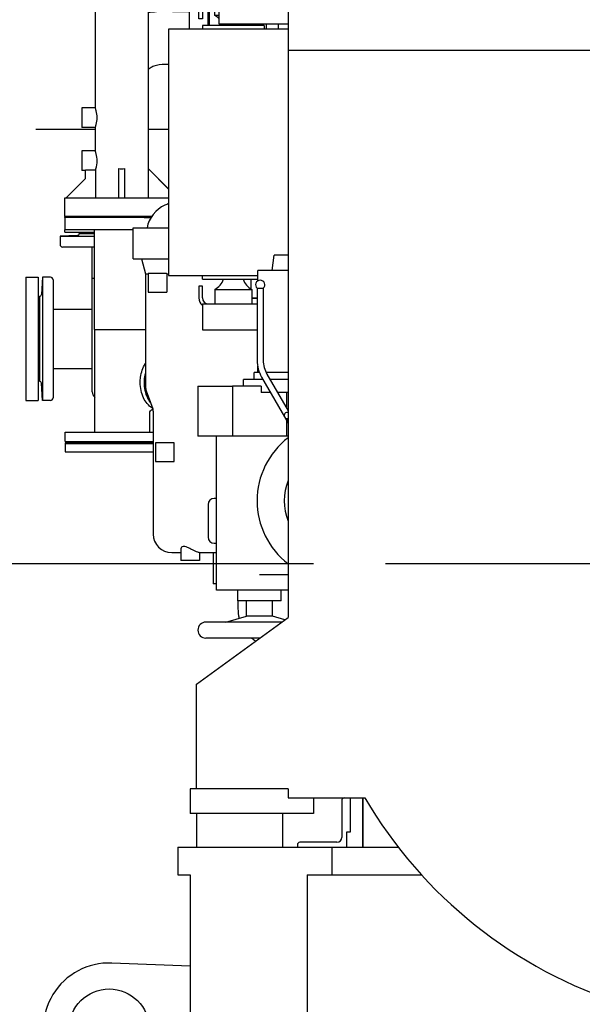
# Model space of a CAD drawing. Header units: millimetres. Extents: x 0 to 1189, y 0 to 841.
# Tile 21 of 135: x 152 to 188, y 239 to 303. Entities that reach past the tile are written whole.
import ezdxf
from ezdxf.enums import TextEntityAlignment as Align

# ---------------------------------------------------------------- set-up
doc = ezdxf.new("R2010")
doc.units = ezdxf.units.MM
doc.header["$LTSCALE"] = 65.395
doc.linetypes.add('CENTER', pattern=[0.6, 0.375, -0.075, 0.075, -0.075])
doc.linetypes.add('PHANTOM', pattern=[0.8, 0.45, -0.05, 0.1, -0.05, 0.1, -0.05])
doc.layers.get('0').update_dxf_attribs({"linetype": 'CONTINUOUS'})
for name, color, linetype in [('0006_418000_29_SIMPLE1_T1_X_PBL2310', 7, 'CONTINUOUS'), ('0006_418000_29_SIMPLE1_X_ABL2236', 7, 'CONTINUOUS'), ('0006_725700_27_SIMPLE1_X_PBL2260', 7, 'CONTINUOUS'), ('1007_885011_97_PBL2270', 7, 'CONTINUOUS'), ('1007_885011_97_PBL2272', 7, 'CONTINUOUS'), ('1007_885011_97_PBL2309', 7, 'CONTINUOUS'), ('25007_040000_IMO-2_SKL_PBL2302', 7, 'CONTINUOUS'), ('25007_040000_IMO-2_SKL_PBL2303', 7, 'CONTINUOUS'), ('25007_040000_IMO-2_SKL_PBL2304', 7, 'CONTINUOUS'), ('25007_040000_IMO-2_SKL_PBL2305', 7, 'CONTINUOUS'), ('25007_040000_IMO-2_SKL_PBL2308', 7, 'CONTINUOUS'), ('25007_040000_TLKGS_KS_V_ABL2251', 7, 'CONTINUOUS'), ('25007_041000_TLKGS_KS_V_ABL2252', 7, 'CONTINUOUS'), ('25007_060000_TLKGS_KGS_V_ABL2247', 7, 'CONTINUOUS'), ('25007_061000_TLKGS_KGS_V_ABL2248', 7, 'CONTINUOUS'), ('25007_062000_TLKGS_KGS_TL_V_ABL2258', 7, 'CONTINUOUS'), ('25007_153200_33_ABL2271', 7, 'CONTINUOUS'), ('25007_153200_33_T3_PBL2927', 7, 'CONTINUOUS'), ('25007_153200_33_T4_PBL2274', 7, 'CONTINUOUS'), ('25007_728000_05_SIMPLE1_F_ABL2286', 7, 'CONTINUOUS'), ('25007_728000_05_SIMPLE1_T2_F_PBL2287', 7, 'CONTINUOUS'), ('25007_731000_20_SIMPLE1_B_ABL2301', 7, 'CONTINUOUS'), ('25007_733000_05_SIMPLE1_A_ABL2253', 7, 'CONTINUOUS'), ('25007_733000_05_SIMPLE1_T1_A_PBL2254', 7, 'CONTINUOUS'), ('25007_765000_05_SIMPLE1_T1_X_PBL2257', 7, 'CONTINUOUS'), ('25007_765000_05_SIMPLE1_X_ABL2256', 7, 'CONTINUOUS'), ('25007_833000_15_SIMPLE1_D_ABL2265', 7, 'CONTINUOUS'), ('25007_833000_15_SIMPLE1_T5_D_PBL2268', 7, 'CONTINUOUS'), ('25007_833000_15_SIMPLE1_T6_D_PBL2285', 7, 'CONTINUOUS'), ('25007_833000_15_SIMPLE1_T7_D_PBL2311', 7, 'CONTINUOUS'), ('25007_833000_15_SIMPLE1_T8_D_PBL2280', 7, 'CONTINUOUS'), ('25007_833000_15_SIMPLE1_T9_D_PBL2266', 7, 'CONTINUOUS'), ('25007_833200_01_SIMPLE1_T1_X_PBL2263', 7, 'CONTINUOUS'), ('25007_833200_01_SIMPLE1_T3_X_PBL2267', 7, 'CONTINUOUS'), ('25007_833200_01_SIMPLE1_X_ABL2259', 7, 'CONTINUOUS'), ('25007_884500_28_SIMPLE1_T1_X_PBL2283', 7, 'CONTINUOUS'), ('25007_884500_28_SIMPLE1_T2_X_PBL2284', 7, 'CONTINUOUS'), ('25007_884500_28_SIMPLE1_T3_X_PBL2282', 7, 'CONTINUOUS'), ('25007_884500_28_SIMPLE1_X_ABL2281', 7, 'CONTINUOUS'), ('25097_000000_IMO-2_SKL_PBL2264', 7, 'CONTINUOUS'), ('25097_000000_IMO-2_SKL_PBL2292', 7, 'CONTINUOUS'), ('25097_000000_IMO-2_SKL_PBL2294', 7, 'CONTINUOUS'), ('25097_000000_IMO-2_SKL_PBL2295', 7, 'CONTINUOUS'), ('25097_000000_IMO-2_SKL_PBL2298', 7, 'CONTINUOUS'), ('25097_000000_IMO-2_SKL_PBL2299', 7, 'CONTINUOUS'), ('25097_000000_IMO-2_SKL_PBL2300', 7, 'CONTINUOUS'), ('25097_000000_IMO-2_SKL_PBL2307', 7, 'CONTINUOUS'), ('25097_000000_TLKGS_MARKETING_ABL2238', 7, 'CONTINUOUS'), ('25097_000000_TRENNSTELLEN_TLKGS_PBL2291', 7, 'CONTINUOUS'), ('25097_030000_TLKGS_V_ABL2239', 7, 'CONTINUOUS'), ('25097_100000_TLKGS_V_ABL2288', 7, 'CONTINUOUS'), ('25097_111000_21_SIMPLE1_A_ABL2289', 7, 'CONTINUOUS'), ('25097_111000_21_SIMPLE1_T1_A_PBL2290', 7, 'CONTINUOUS'), ('25097_111200_24_SIMPLE1_X_ABL2306', 7, 'CONTINUOUS'), ('25097_171000_21_SIMPLE1_A_ABL2293', 7, 'CONTINUOUS'), ('25097_700000_TLKGS_V_ABL2240', 7, 'CONTINUOUS'), ('25097_727000_27_SIMPLE1_B_ABL2241', 7, 'CONTINUOUS'), ('25097_727200_01_SIMPLE1_X_ABL2276', 7, 'CONTINUOUS'), ('25097_800000_TLKGS_V_ABL2296', 7, 'CONTINUOUS'), ('25097_832000_02_SIMPLE1_C_ABL2297', 7, 'CONTINUOUS'), ('6M25C_GENSET_GENERATOR_ABL2243', 7, 'CONTINUOUS'), ('6M25C_GENSET_GENERATOR_T1_PBL2244', 7, 'CONTINUOUS'), ('6M25C_GENSET_SCHUTZHAUBE_ABL2245', 7, 'CONTINUOUS'), ('6M25C_GENSET_SCHUTZHAUBE_T1_PBL2246', 7, 'CONTINUOUS'), ('9M25C_GENSET_STD_GRUNDRAHMEN_ABL2231', 7, 'CONTINUOUS'), ('9M25C_GENSET_STD_GRUNDRAHMEN_T1_PBL2232', 7, 'CONTINUOUS'), ('9M25C_GENSET_STD_VERROHRUNG_ABL2234', 7, 'CONTINUOUS'), ('BOGEN-S-3D-45-88_9X3_2_PBL2928', 7, 'CONTINUOUS'), ('E1514-FF-DN65-PN16X2_PBL2269', 7, 'CONTINUOUS'), ('E1514-FF-DN65-PN16X2_PBL2273', 7, 'CONTINUOUS'), ('PUMPENAGGRR45_125_160_FL-Z-DB50_PBL2235', 7, 'CONTINUOUS'), ('rechts_9_VBL2230', 7, 'CONTINUOUS'), ('T-STUECK-S-88_9X3_2-88_9X3_2_PBL2275', 7, 'CONTINUOUS')]:
    doc.layers.add(name, color=color, linetype=linetype)
doc.styles.get("Standard").update_dxf_attribs({"font": 'txt', "width": 0.6})
doc.dimstyles.new('DIMSTYLE_5', dxfattribs={"dimtxt": 3.5, "dimasz": 3.5, "dimexe": 1.8, "dimexo": 0, "dimgap": 0.875, "dimtad": 1, "dimlfac": 25, "dimdsep": 46, "dimtxsty": 'Standard', "dimblk": '_FILLED', "dimblk1": '_FILLED', "dimblk2": '_FILLED', "dimcen": 0.09, "dimadec": 0, "dimazin": 0, "dimtp": 0.8, "dimtm": 0.8, "dimtfac": 1, "dimtofl": 0, "dimtmove": 0, "dimatfit": 3, "dimldrblk": '_FILLED', "dimfxl": 1, "dimtolj": 1, "dimarcsym": 0})

# ---------------------------------------------------------------- blocks, each defined once
blk = doc.blocks.new('_FILLED')
at = {"color": 0, "linetype": 'ByBlock'}
blk.add_solid([(0, 0), (-1, 0.167), (-1, -0.167)], dxfattribs=at)
blk = doc.blocks.new('*D18')
at = {"color": 2, "linetype": 'Continuous'}
for p, q in [((119.28, 294.92), (103, 294.92)), ((104.8, 294.92), (104.8, 281.46)), ((104.8, 268), (104.8, 281.46)), ((170.815, 268), (103, 268))]:
    blk.add_line(p, q, dxfattribs=at)
at = {"color": 2, "linetype": 'Continuous', "xscale": 3.5, "yscale": 3.5, "zscale": 3.5}
for p, rotation in [((104.8, 294.92), 90), ((104.8, 268), 270)]:
    blk.add_blockref('_FILLED', p, dxfattribs=dict(at, rotation=rotation))
at = {"color": 2, "linetype": 'Continuous', "width": 0.666667}
blk.add_text('673', height=3.5, rotation=90, dxfattribs=at).set_placement((103.925, 281.46), align=Align.CENTER)
blk = doc.blocks.new('9M25C_GENSET_STD_GRUNDRAHMEN_T1_PBL2232', base_point=(200, 233.6))
at = {"layer": '9M25C_GENSET_STD_GRUNDRAHMEN_T1_PBL2232', "color": 7, "linetype": 'Continuous'}
for p, q in [((162, 249.6), (176.318, 249.6)), ((162, 249.6), (162, 247.8)), ((172, 249.6), (172, 247.8)), ((162, 247.8), (162.8, 247.8)), ((162.8, 247.8), (162.8, 218.6)), ((170.4, 247.8), (177.822, 247.8)), ((170.4, 247.8), (170.4, 235.8)), ((162.8, 241.871), (157.713, 242.077))]:
    blk.add_line(p, q, dxfattribs=at)
blk.add_circle((157.54, 237.8), 2.6, dxfattribs=at)
blk.add_arc((157.54, 237.8), 4.28, 87.68755, 270, dxfattribs=at)
blk = doc.blocks.new('25097_000000_IMO-2_SKL_PBL2292', base_point=(200, 251.2))
at = {"layer": '25097_000000_IMO-2_SKL_PBL2292', "color": 40, "linetype": 'Continuous'}
blk.add_line((174, 249.6), (174, 252.8), dxfattribs=at)
blk = doc.blocks.new('9M25C_GENSET_STD_GRUNDRAHMEN_ABL2231', base_point=(200, 235.2))
at = {"layer": '25097_000000_IMO-2_SKL_PBL2292'}
blk.add_blockref('25097_000000_IMO-2_SKL_PBL2292', (200, 251.2), dxfattribs=at)
at = {"layer": '9M25C_GENSET_STD_GRUNDRAHMEN_T1_PBL2232'}
blk.add_blockref('9M25C_GENSET_STD_GRUNDRAHMEN_T1_PBL2232', (200, 233.6), dxfattribs=at)
blk = doc.blocks.new('PUMPENAGGRR45_125_160_FL-Z-DB50_PBL2235', base_point=(161.64, 232.09))
at = {"layer": 'PUMPENAGGRR45_125_160_FL-Z-DB50_PBL2235', "color": 7, "linetype": 'Continuous'}
for p, q in [((160.48, 231.66), (160.48, 233.52)), ((161.48, 230.66), (161.48, 233.52)), ((160.48, 231.66), (161.48, 230.66)), ((162.8, 230.66), (161.48, 230.66))]:
    blk.add_line(p, q, dxfattribs=at)
blk = doc.blocks.new('E1514-FF-DN65-PN16X2_PBL2269', base_point=(157.548, 275.828))
at = {"layer": 'E1514-FF-DN65-PN16X2_PBL2269', "color": 7, "linetype": 'Continuous'}
for p, q in [((154.697, 275.868), (154.697, 275.788)), ((160.4, 275.868), (154.697, 275.868)), ((160.4, 275.788), (154.697, 275.788))]:
    blk.add_line(p, q, dxfattribs=at)
blk = doc.blocks.new('1007_885011_97_PBL2270', base_point=(157.548, 275.568))
at = {"layer": '1007_885011_97_PBL2270', "color": 7, "linetype": 'Continuous'}
for p, q in [((154.697, 275.868), (154.697, 275.268)), ((154.697, 275.868), (160.4, 275.868)), ((154.697, 275.268), (160.4, 275.268))]:
    blk.add_line(p, q, dxfattribs=at)
blk = doc.blocks.new('1007_885011_97_PBL2272', base_point=(157.548, 276.248))
at = {"layer": '1007_885011_97_PBL2272', "color": 7, "linetype": 'Continuous'}
for p, q in [((154.697, 275.948), (154.697, 276.548)), ((154.697, 276.548), (160.4, 276.548)), ((154.697, 275.948), (160.4, 275.948))]:
    blk.add_line(p, q, dxfattribs=at)
blk = doc.blocks.new('25007_153200_33_T4_PBL2274', base_point=(158.248, 286.464))
at = {"layer": '25007_153200_33_T4_PBL2274', "color": 7, "linetype": 'Continuous'}
for q in [(156.597, 289.7), (159.9, 283.228)]:
    blk.add_line((156.597, 283.228), q, dxfattribs=at)
blk = doc.blocks.new('T-STUECK-S-88_9X3_2-88_9X3_2_PBL2275', base_point=(158.504, 279.888))
at = {"layer": 'T-STUECK-S-88_9X3_2-88_9X3_2_PBL2275', "color": 7, "linetype": 'Continuous'}
for p, q in [((156.619, 276.548), (156.619, 283.228)), ((160.175, 276.548), (160.175, 277.867)), ((160.39, 278.01), (160.283, 278.01))]:
    blk.add_line(p, q, dxfattribs=at)
blk.add_lwpolyline([(160.172, 277.861), (160.18, 277.879), (160.22, 277.94), (160.279, 277.99), (160.318, 278.01)], dxfattribs=at)
blk = doc.blocks.new('1007_885011_97_PBL2309', base_point=(160.068, 290.5))
at = {"layer": '1007_885011_97_PBL2309', "color": 7, "linetype": 'Continuous'}
blk.add_line((159.867, 290.5), (160.269, 290.5), dxfattribs=at)
blk = doc.blocks.new('25007_153200_33_T3_PBL2927', base_point=(159.951, 279.567))
at = {"layer": '25007_153200_33_T3_PBL2927', "color": 7, "linetype": 'Continuous'}
for points, knots in [([(159.557, 279.788), (159.557, 279.9), (159.584, 280.325), (159.723, 280.749), (159.896, 281.012)], [0, 0, 0, 0, 0.261999, 1, 1, 1, 1]), ([(159.826, 279.788), (159.826, 279.837), (159.831, 280.03), (159.859, 280.222), (159.892, 280.362)], [0, 0, 0, 0, 0.252231, 1, 1, 1, 1]), ([(160.346, 278.123), (160.094, 278.269), (159.789, 278.661), (159.593, 279.267), (159.557, 279.612), (159.557, 279.788)], [0, 0, 0, 0, 0.459415, 0.723931, 1, 1, 1, 1]), ([(160.22, 278.486), (160.156, 278.572), (159.92, 278.967), (159.826, 279.438), (159.826, 279.788)], [0, 0, 0, 0, 0.234909, 1, 1, 1, 1])]:
    blk.add_open_spline(points, degree=3, knots=knots, dxfattribs=at)
blk = doc.blocks.new('BOGEN-S-3D-45-88_9X3_2_PBL2928', base_point=(160.022, 279.423))
at = {"layer": 'BOGEN-S-3D-45-88_9X3_2_PBL2928', "color": 7, "linetype": 'Continuous'}
blk.add_open_spline([(159.896, 280.304), (159.863, 280.15), (159.794, 279.55), (159.946, 278.91), (160.202, 278.542)], degree=3, knots=[0, 0, 0, 0, 0.259931, 1, 1, 1, 1], dxfattribs=at)
blk = doc.blocks.new('25007_153200_33_ABL2271', base_point=(157.548, 283.224))
at = {"layer": '1007_885011_97_PBL2272'}
blk.add_blockref('1007_885011_97_PBL2272', (157.548, 276.248), dxfattribs=at)
at = {"layer": '1007_885011_97_PBL2309'}
blk.add_blockref('1007_885011_97_PBL2309', (160.068, 290.5), dxfattribs=at)
at = {"layer": '25007_153200_33_T3_PBL2927'}
blk.add_blockref('25007_153200_33_T3_PBL2927', (159.951, 279.567), dxfattribs=at)
at = {"layer": '25007_153200_33_T4_PBL2274'}
blk.add_blockref('25007_153200_33_T4_PBL2274', (158.248, 286.464), dxfattribs=at)
at = {"layer": 'BOGEN-S-3D-45-88_9X3_2_PBL2928'}
blk.add_blockref('BOGEN-S-3D-45-88_9X3_2_PBL2928', (160.022, 279.423), dxfattribs=at)
at = {"layer": 'T-STUECK-S-88_9X3_2-88_9X3_2_PBL2275'}
blk.add_blockref('T-STUECK-S-88_9X3_2-88_9X3_2_PBL2275', (158.504, 279.888), dxfattribs=at)
blk = doc.blocks.new('E1514-FF-DN65-PN16X2_PBL2273', base_point=(157.483, 290.54))
at = {"layer": 'E1514-FF-DN65-PN16X2_PBL2273', "color": 7, "linetype": 'Continuous'}
for p, q in [((154.697, 290.5), (154.697, 290.58)), ((159.81, 290.5), (160.269, 290.5))]:
    blk.add_line(p, q, dxfattribs=at)
blk = doc.blocks.new('9M25C_GENSET_STD_VERROHRUNG_ABL2234', base_point=(158.748, 260.62))
at = {"layer": '1007_885011_97_PBL2270'}
blk.add_blockref('1007_885011_97_PBL2270', (157.548, 275.568), dxfattribs=at)
at = {"layer": '25007_153200_33_ABL2271'}
blk.add_blockref('25007_153200_33_ABL2271', (157.548, 283.224), dxfattribs=at)
at = {"layer": 'E1514-FF-DN65-PN16X2_PBL2269'}
blk.add_blockref('E1514-FF-DN65-PN16X2_PBL2269', (157.548, 275.828), dxfattribs=at)
at = {"layer": 'E1514-FF-DN65-PN16X2_PBL2273'}
blk.add_blockref('E1514-FF-DN65-PN16X2_PBL2273', (157.483, 290.54), dxfattribs=at)
at = {"layer": 'PUMPENAGGRR45_125_160_FL-Z-DB50_PBL2235'}
blk.add_blockref('PUMPENAGGRR45_125_160_FL-Z-DB50_PBL2235', (161.64, 232.09), dxfattribs=at)
blk = doc.blocks.new('0006_418000_29_SIMPLE1_T1_X_PBL2310', base_point=(140.74, 305.96))
at = {"layer": '0006_418000_29_SIMPLE1_T1_X_PBL2310', "color": 8, "linetype": 'PHANTOM'}
for p, q in [((120.08, 296.24), (156.64, 296.24)), ((160.08, 296.24), (161.4, 296.24))]:
    blk.add_line(p, q, dxfattribs=at)
blk = doc.blocks.new('0006_418000_29_SIMPLE1_X_ABL2236', base_point=(138.1, 305.96))
at = {"layer": '0006_418000_29_SIMPLE1_T1_X_PBL2310'}
blk.add_blockref('0006_418000_29_SIMPLE1_T1_X_PBL2310', (140.74, 305.96), dxfattribs=at)
blk = doc.blocks.new('25097_000000_IMO-2_SKL_PBL2299', base_point=(200, 251.2))
at = {"layer": '25097_000000_IMO-2_SKL_PBL2299', "color": 40, "linetype": 'Continuous'}
blk.add_line((174, 249.6), (174, 252.8), dxfattribs=at)
blk = doc.blocks.new('25097_727000_27_SIMPLE1_B_ABL2241', base_point=(187.48, 307.393))
at = {"layer": '25097_000000_IMO-2_SKL_PBL2299'}
blk.add_blockref('25097_000000_IMO-2_SKL_PBL2299', (200, 251.2), dxfattribs=at)
blk = doc.blocks.new('25097_000000_IMO-2_SKL_PBL2300', base_point=(200, 251.2))
at = {"layer": '25097_000000_IMO-2_SKL_PBL2300', "color": 40, "linetype": 'Continuous'}
blk.add_line((174, 249.6), (174, 252.8), dxfattribs=at)
blk = doc.blocks.new('25097_727200_01_SIMPLE1_X_ABL2276', base_point=(192.24, 282.9))
at = {"layer": '25097_000000_IMO-2_SKL_PBL2300'}
blk.add_blockref('25097_000000_IMO-2_SKL_PBL2300', (200, 251.2), dxfattribs=at)
blk = doc.blocks.new('25097_700000_TLKGS_V_ABL2240', base_point=(187.4798, 307.393))
at = {"layer": '25097_727000_27_SIMPLE1_B_ABL2241'}
blk.add_blockref('25097_727000_27_SIMPLE1_B_ABL2241', (187.4798, 307.393), dxfattribs=at)
at = {"layer": '25097_727200_01_SIMPLE1_X_ABL2276'}
blk.add_blockref('25097_727200_01_SIMPLE1_X_ABL2276', (192.24, 282.9), dxfattribs=at)
blk = doc.blocks.new('25097_111000_21_SIMPLE1_T1_A_PBL2290', base_point=(200, 251.2))
at = {"layer": '25097_111000_21_SIMPLE1_T1_A_PBL2290', "color": 7, "linetype": 'Continuous'}
for p, q in [((174, 252.8), (174, 249.6)), ((226, 249.6), (226, 251))]:
    blk.add_line(p, q, dxfattribs=at)
blk = doc.blocks.new('25097_000000_IMO-2_SKL_PBL2295', base_point=(200, 251.2))
at = {"layer": '25097_000000_IMO-2_SKL_PBL2295', "color": 40, "linetype": 'Continuous'}
for p, q in [((174, 249.6), (174, 252.8)), ((226, 249.6), (226, 251))]:
    blk.add_line(p, q, dxfattribs=at)
blk = doc.blocks.new('25097_111000_21_SIMPLE1_A_ABL2289', base_point=(200, 251.2))
at = {"layer": '25097_000000_IMO-2_SKL_PBL2295'}
blk.add_blockref('25097_000000_IMO-2_SKL_PBL2295', (200, 251.2), dxfattribs=at)
at = {"layer": '25097_111000_21_SIMPLE1_T1_A_PBL2290'}
blk.add_blockref('25097_111000_21_SIMPLE1_T1_A_PBL2290', (200, 251.2), dxfattribs=at)
blk = doc.blocks.new('25097_000000_IMO-2_SKL_PBL2294', base_point=(200, 251.2))
at = {"layer": '25097_000000_IMO-2_SKL_PBL2294', "color": 40, "linetype": 'Continuous'}
for p, q in [((174, 249.6), (174, 252.8)), ((226, 249.6), (226, 251))]:
    blk.add_line(p, q, dxfattribs=at)
blk = doc.blocks.new('25097_171000_21_SIMPLE1_A_ABL2293', base_point=(200, 251.2))
at = {"layer": '25097_000000_IMO-2_SKL_PBL2294'}
blk.add_blockref('25097_000000_IMO-2_SKL_PBL2294', (200, 251.2), dxfattribs=at)
blk = doc.blocks.new('25097_000000_IMO-2_SKL_PBL2307', base_point=(200, 251.2))
at = {"layer": '25097_000000_IMO-2_SKL_PBL2307', "color": 40, "linetype": 'Continuous'}
for p, q in [((174, 249.6), (174, 252.8)), ((226, 249.6), (226, 251))]:
    blk.add_line(p, q, dxfattribs=at)
blk = doc.blocks.new('25097_111200_24_SIMPLE1_X_ABL2306', base_point=(200, 251.2))
at = {"layer": '25097_000000_IMO-2_SKL_PBL2307'}
blk.add_blockref('25097_000000_IMO-2_SKL_PBL2307', (200, 251.2), dxfattribs=at)
blk = doc.blocks.new('25097_100000_TLKGS_V_ABL2288', base_point=(200, 251.2))
at = {"layer": '25097_111000_21_SIMPLE1_A_ABL2289'}
blk.add_blockref('25097_111000_21_SIMPLE1_A_ABL2289', (200, 251.2), dxfattribs=at)
at = {"layer": '25097_111200_24_SIMPLE1_X_ABL2306'}
blk.add_blockref('25097_111200_24_SIMPLE1_X_ABL2306', (200, 251.2), dxfattribs=at)
at = {"layer": '25097_171000_21_SIMPLE1_A_ABL2293'}
blk.add_blockref('25097_171000_21_SIMPLE1_A_ABL2293', (200, 251.2), dxfattribs=at)
blk = doc.blocks.new('25097_000000_IMO-2_SKL_PBL2298', base_point=(200, 251.2))
at = {"layer": '25097_000000_IMO-2_SKL_PBL2298', "color": 40, "linetype": 'Continuous'}
for p, q in [((174, 249.6), (174, 252.8)), ((226, 249.6), (226, 251))]:
    blk.add_line(p, q, dxfattribs=at)
blk = doc.blocks.new('25097_832000_02_SIMPLE1_C_ABL2297', base_point=(200, 251.2))
at = {"layer": '25097_000000_IMO-2_SKL_PBL2298'}
blk.add_blockref('25097_000000_IMO-2_SKL_PBL2298', (200, 251.2), dxfattribs=at)
blk = doc.blocks.new('25097_800000_TLKGS_V_ABL2296', base_point=(200, 251.2))
at = {"layer": '25097_832000_02_SIMPLE1_C_ABL2297'}
blk.add_blockref('25097_832000_02_SIMPLE1_C_ABL2297', (200, 251.2), dxfattribs=at)
blk = doc.blocks.new('25097_030000_TLKGS_V_ABL2239', base_point=(187.4798, 307.393))
at = {"layer": '25097_100000_TLKGS_V_ABL2288'}
blk.add_blockref('25097_100000_TLKGS_V_ABL2288', (200, 251.2), dxfattribs=at)
at = {"layer": '25097_700000_TLKGS_V_ABL2240'}
blk.add_blockref('25097_700000_TLKGS_V_ABL2240', (187.4798, 307.393), dxfattribs=at)
at = {"layer": '25097_800000_TLKGS_V_ABL2296'}
blk.add_blockref('25097_800000_TLKGS_V_ABL2296', (200, 251.2), dxfattribs=at)
blk = doc.blocks.new('25007_765000_05_SIMPLE1_T1_X_PBL2257', base_point=(163.122, 277.194))
at = {"layer": '25007_765000_05_SIMPLE1_T1_X_PBL2257', "color": 7, "linetype": 'Continuous'}
for p, q in [((159.1, 287.816), (159.1, 289.816)), ((159.1, 289.816), (161.4, 289.816)), ((159.1, 287.816), (161.4, 287.816)), ((159.64, 287.816), (159.9, 286.846)), ((159.9, 286.846), (159.9, 279.518)), ((159.9, 286.846), (160.08, 286.846)), ((160.08, 286.856), (160.08, 285.656)), ((161.273, 286.856), (160.08, 286.856)), ((161.277, 286.846), (161.273, 286.856)), ((161.277, 286.846), (161.277, 285.656)), ((161.277, 286.846), (161.4, 286.846)), ((166.74, 286.48), (166.74, 285.864)), ((160.08, 285.656), (161.277, 285.656)), ((166.8, 285.287), (167.144, 285.287)), ((166.8, 285.256), (167.144, 285.256)), ((159.948, 279.245), (160.371, 278.08)), ((160.4, 277.916), (160.4, 269.936)), ((161.76, 275.856), (160.56, 275.856)), ((160.56, 275.856), (160.56, 274.656)), ((161.76, 274.656), (161.76, 275.856)), ((160.56, 274.656), (161.76, 274.656)), ((163.96, 271.856), (163.96, 269.736)), ((164.5, 272.256), (164.36, 272.256)), ((164.36, 269.336), (164.5, 269.336)), ((161.6, 268.736), (162.2, 268.736)), ((162.2, 268.985), (162.2, 268.216)), ((163.385, 268.736), (164.5, 268.736)), ((163.4, 268.736), (163.4, 268.216)), ((164.3, 268.736), (164.3, 266.696)), ((163.4, 268.216), (162.2, 268.216)), ((164.5, 266.696), (164.3, 266.696)), ((165.9, 265.604), (165.9, 265.096))]:
    blk.add_line(p, q, dxfattribs=at)
for centre, radius, start, end in [((161.986, 289.447), 2.02, 114.02621, 169.47281), ((166.994, 278.213), 14.32, 113.00757, 114.02621), ((160.7, 279.518), 0.8, 180, 199.96452), ((159.92, 277.916), 0.48, 0, 19.96452), ((164.36, 271.856), 0.4, 90, 180), ((161.6, 269.936), 1.2, 180, 270), ((164.36, 269.736), 0.4, 180, 270), ((168.4, 265.096), 2.5, 180, 194.57846), ((168.4, 265.096), 2.5, 230.11004, 237.21137)]:
    blk.add_arc(centre, radius, start, end, dxfattribs=at)
blk.add_open_spline([(163.385, 268.736), (163.353, 268.736), (163.267, 268.764), (163.12, 268.823), (162.936, 268.915), (162.739, 269.017), (162.547, 269.104), (162.372, 269.149), (162.23, 269.099), (162.2, 269.019), (162.2, 268.985)], degree=3, knots=[0, 0, 0, 0, 0.070924, 0.197649, 0.357301, 0.528822, 0.694395, 0.83035, 0.923916, 1, 1, 1, 1], dxfattribs=at)
blk = doc.blocks.new('25007_765000_05_SIMPLE1_X_ABL2256', base_point=(163.122, 277.194))
at = {"layer": '25007_765000_05_SIMPLE1_T1_X_PBL2257'}
blk.add_blockref('25007_765000_05_SIMPLE1_T1_X_PBL2257', (163.122, 277.194), dxfattribs=at)
blk = doc.blocks.new('25007_061000_TLKGS_KGS_V_ABL2248', base_point=(163.122, 277.194))
at = {"layer": '25007_765000_05_SIMPLE1_X_ABL2256'}
blk.add_blockref('25007_765000_05_SIMPLE1_X_ABL2256', (163.122, 277.194), dxfattribs=at)
blk = doc.blocks.new('0006_725700_27_SIMPLE1_X_PBL2260', base_point=(154.913, 284.038))
at = {"layer": '0006_725700_27_SIMPLE1_X_PBL2260', "color": 7, "linetype": 'Continuous'}
for p, q in [((155.486, 289.332), (154.36, 289.273)), ((154.36, 289.273), (154.36, 288.738)), ((154.36, 289.273), (156.597, 289.273)), ((155.6, 289.456), (156.597, 289.456)), ((156.44, 289.456), (156.44, 289.458)), ((156.44, 289.458), (156.597, 289.458)), ((156.597, 288.578), (154.52, 288.578)), ((156.44, 279.178), (156.44, 288.578)), ((153.205, 286.618), (153.146, 285.492)), ((153.205, 286.618), (153.205, 278.618)), ((153.74, 286.618), (153.205, 286.618)), ((153.9, 286.458), (153.9, 278.778)), ((156.597, 286.538), (156.44, 286.538)), ((153.02, 285.379), (153.02, 279.858)), ((153.9, 284.538), (156.44, 284.538)), ((153.9, 280.698), (156.44, 280.698)), ((153.205, 278.618), (153.146, 279.745)), ((153.74, 278.618), (153.205, 278.618))]:
    blk.add_line(p, q, dxfattribs=at)
for centre, radius, start, end in [((155.48, 289.452), 0.12, 272.99982, 1.94291), ((154.52, 288.738), 0.16, 180, 269.99998), ((153.74, 286.458), 0.16, 0, 90), ((153.026, 285.498), 0.12, 267.07461, 357), ((153.026, 279.738), 0.12, 3, 92.92539), ((156.92, 279.178), 0.48, 180, 230.69583), ((153.74, 278.778), 0.16, 270, 360)]:
    blk.add_arc(centre, radius, start, end, dxfattribs=at)
blk = doc.blocks.new('25007_833200_01_SIMPLE1_T1_X_PBL2263', base_point=(152.54, 282.6184))
at = {"layer": '25007_833200_01_SIMPLE1_T1_X_PBL2263', "color": 7, "linetype": 'Continuous'}
for p, q in [((152.14, 286.6184), (152.14, 278.6184)), ((152.14, 286.6184), (152.94, 286.6184)), ((152.94, 286.6184), (152.94, 278.6184)), ((152.14, 278.6184), (152.94, 278.6184))]:
    blk.add_line(p, q, dxfattribs=at)
blk = doc.blocks.new('25007_833200_01_SIMPLE1_T3_X_PBL2267', base_point=(155.628, 290.036))
at = {"layer": '25007_833200_01_SIMPLE1_T3_X_PBL2267', "color": 7, "linetype": 'Continuous'}
for p, q in [((154.66, 290.5), (154.66, 290.536)), ((154.66, 290.536), (154.697, 290.536)), ((154.66, 289.536), (154.66, 289.7)), ((154.66, 289.536), (156.597, 289.536))]:
    blk.add_line(p, q, dxfattribs=at)
blk = doc.blocks.new('25007_833200_01_SIMPLE1_X_ABL2259', base_point=(154.53, 284.577))
at = {"layer": '0006_725700_27_SIMPLE1_X_PBL2260'}
blk.add_blockref('0006_725700_27_SIMPLE1_X_PBL2260', (154.913, 284.038), dxfattribs=at)
at = {"layer": '25007_833200_01_SIMPLE1_T1_X_PBL2263'}
blk.add_blockref('25007_833200_01_SIMPLE1_T1_X_PBL2263', (152.54, 282.618), dxfattribs=at)
at = {"layer": '25007_833200_01_SIMPLE1_T3_X_PBL2267'}
blk.add_blockref('25007_833200_01_SIMPLE1_T3_X_PBL2267', (155.628, 290.036), dxfattribs=at)
blk = doc.blocks.new('25007_833000_15_SIMPLE1_T9_D_PBL2266', base_point=(157.374, 290.1))
at = {"layer": '25007_833000_15_SIMPLE1_T9_D_PBL2266', "color": 7, "linetype": 'Continuous'}
for p, q in [((154.66, 290.5), (154.66, 289.7)), ((160.088, 290.5), (154.66, 290.5)), ((159.1, 289.7), (154.66, 289.7))]:
    blk.add_line(p, q, dxfattribs=at)
blk = doc.blocks.new('25007_833000_15_SIMPLE1_T5_D_PBL2268', base_point=(159.31, 300.676))
at = {"layer": '25007_833000_15_SIMPLE1_T5_D_PBL2268', "color": 7, "linetype": 'Continuous'}
for p, q in [((163.96, 310.2), (163.96, 310.772)), ((162.76, 310.2), (162.76, 310.226)), ((162.76, 307.16), (162.12, 307.8)), ((162.76, 306.86), (162.76, 307.8)), ((163.96, 306.86), (163.96, 307.8)), ((156.64, 307.336), (156.64, 302.989)), ((163.96, 307.462), (162.76, 307.462)), ((163.96, 306.86), (162.76, 306.86)), ((160.08, 305.7), (160.08, 293.66)), ((156.64, 302.989), (156.64, 297.62)), ((155.76, 297.62), (155.76, 296.34)), ((156.64, 297.62), (155.76, 297.62)), ((156.64, 296.34), (155.76, 296.34)), ((156.64, 296.34), (156.64, 294.82)), ((155.76, 294.82), (155.76, 293.54)), ((156.64, 294.82), (155.76, 294.82)), ((156, 293.54), (155.76, 293.54)), ((156, 293.02), (156, 293.572)), ((156.652, 293.572), (156, 293.572)), ((156.652, 293.572), (156.652, 291.78)), ((158.16, 291.78), (158.16, 293.672)), ((158.56, 291.78), (158.56, 293.672)), ((160.068, 293.672), (160.068, 291.78)), ((160.068, 293.672), (161.4, 292.34)), ((154.76, 291.78), (156, 293.02)), ((154.66, 290.58), (154.66, 291.78)), ((154.66, 291.78), (161.4, 291.78)), ((154.66, 290.58), (160.318, 290.58))]:
    blk.add_line(p, q, dxfattribs=at)
blk.add_ellipse((158.36, 295.373), major_axis=(1.72, 0), ratio=0.996169, start_param=-1.687339, end_param=-1.454254, dxfattribs=at)
for points, knots in [([(157.418, 309.664), (157.171, 309.329), (156.777, 308.583), (156.64, 307.749), (156.64, 307.336)], [0, 0, 0, 0, 0.501656, 1, 1, 1, 1]), ([(156.764, 296.98), (156.764, 297.132), (156.731, 297.351), (156.663, 297.559), (156.64, 297.62)], [0, 0, 0, 0, 0.698565, 1, 1, 1, 1]), ([(156.64, 296.34), (156.663, 296.401), (156.731, 296.609), (156.764, 296.828), (156.764, 296.98)], [0, 0, 0, 0, 0.301435, 1, 1, 1, 1]), ([(156.764, 294.18), (156.764, 294.332), (156.731, 294.551), (156.663, 294.759), (156.64, 294.82)], [0, 0, 0, 0, 0.698565, 1, 1, 1, 1]), ([(156.652, 293.572), (156.662, 293.602), (156.728, 293.798), (156.764, 294.006), (156.764, 294.18)], [0, 0, 0, 0, 0.155107, 1, 1, 1, 1])]:
    blk.add_open_spline(points, degree=3, knots=knots, dxfattribs=at)
blk = doc.blocks.new('25007_833000_15_SIMPLE1_T8_D_PBL2280', base_point=(159.356, 298.42))
at = {"layer": '25007_833000_15_SIMPLE1_T8_D_PBL2280', "color": 7, "linetype": 'Continuous'}
for p, q in [((162.76, 302.72), (162.76, 305.06)), ((163.602, 305.06), (162.76, 305.06)), ((161.66, 303.868), (162.76, 304.968)), ((163.436, 304.458), (162.76, 304.458)), ((163.96, 304.458), (163.733, 304.458)), ((163.96, 302.96), (163.96, 304.558)), ((161.672, 303.88), (161.16, 303.88)), ((161.66, 303.868), (162.76, 303.868)), ((161.4, 300.44), (161.16, 300.44)), ((160.08, 293.668), (161.4, 292.348)), ((154.752, 291.78), (156, 293.02))]:
    blk.add_line(p, q, dxfattribs=at)
blk.add_arc((161.158, 298.194), 5.686, 89.97594, 100.93912, dxfattribs=at)
blk.add_open_spline([(161.16, 300.44), (160.918, 300.44), (160.581, 300.39), (160.23, 300.229), (160.114, 300.145), (160.077, 300.108)], degree=3, knots=[0, 0, 0, 0, 0.629965, 0.863321, 1, 1, 1, 1], dxfattribs=at)
blk = doc.blocks.new('25007_833000_15_SIMPLE1_T6_D_PBL2285', base_point=(160.553, 309.347))
at = {"layer": '25007_833000_15_SIMPLE1_T6_D_PBL2285', "color": 7, "linetype": 'Continuous'}
for p, q in [((164.04, 311.74), (164.04, 311.117)), ((163.372, 310.328), (162.607, 310.2)), ((159.8, 309.73), (158.971, 309.591)), ((162.76, 306.953), (161.919, 307.8))]:
    blk.add_line(p, q, dxfattribs=at)
for centre, radius, start, end in [((163.24, 311.117), 0.8, 279.51037, 360), ((159.452, 311.352), 2.861, 213.46383, 221.03868)]:
    blk.add_arc(centre, radius, start, end, dxfattribs=at)
blk = doc.blocks.new('25007_833000_15_SIMPLE1_T7_D_PBL2311', base_point=(160.297, 313.38))
at = {"layer": '25007_833000_15_SIMPLE1_T7_D_PBL2311', "color": 7, "linetype": 'Continuous'}
for p, q in [((158.36, 314.74), (158.989, 314.74)), ((158.36, 311.74), (159.8, 311.74)), ((160.4, 311.74), (164.185, 311.74))]:
    blk.add_line(p, q, dxfattribs=at)
for radius, start, end in [(3.7, 121.81506, 292.46805), (1.5, 90, 270), (3.7, 303.9184, 334.76073)]:
    blk.add_arc((158.36, 313.24), radius, start, end, dxfattribs=at)
blk = doc.blocks.new('25007_833000_15_SIMPLE1_D_ABL2265', base_point=(159.423, 303.32))
at = {"layer": '25007_833000_15_SIMPLE1_T5_D_PBL2268'}
blk.add_blockref('25007_833000_15_SIMPLE1_T5_D_PBL2268', (159.31, 300.676), dxfattribs=at)
at = {"layer": '25007_833000_15_SIMPLE1_T6_D_PBL2285'}
blk.add_blockref('25007_833000_15_SIMPLE1_T6_D_PBL2285', (160.553, 309.347), dxfattribs=at)
at = {"layer": '25007_833000_15_SIMPLE1_T7_D_PBL2311'}
blk.add_blockref('25007_833000_15_SIMPLE1_T7_D_PBL2311', (160.297, 313.38), dxfattribs=at)
at = {"layer": '25007_833000_15_SIMPLE1_T8_D_PBL2280'}
blk.add_blockref('25007_833000_15_SIMPLE1_T8_D_PBL2280', (159.356, 298.42), dxfattribs=at)
at = {"layer": '25007_833000_15_SIMPLE1_T9_D_PBL2266'}
blk.add_blockref('25007_833000_15_SIMPLE1_T9_D_PBL2266', (157.374, 290.1), dxfattribs=at)
blk = doc.blocks.new('25007_728000_05_SIMPLE1_T2_F_PBL2287', base_point=(166.28, 306.919))
at = {"layer": '25007_728000_05_SIMPLE1_T2_F_PBL2287', "color": 7, "linetype": 'Continuous'}
for p, q in [((164.04, 311.117), (164.04, 310.2)), ((164.04, 307.8), (164.04, 306.877)), ((164.04, 307.68), (164.68, 307.68)), ((164.04, 306.877), (164.68, 306.877)), ((164.04, 304.56), (164.04, 302.96)), ((164.04, 304.24), (164.4, 304.24)), ((167.76, 302.72), (167.76, 303.04)), ((168.52, 303.04), (168.52, 302.72))]:
    blk.add_line(p, q, dxfattribs=at)
blk = doc.blocks.new('25007_728000_05_SIMPLE1_F_ABL2286', base_point=(166.28, 306.919))
at = {"layer": '25007_728000_05_SIMPLE1_T2_F_PBL2287'}
blk.add_blockref('25007_728000_05_SIMPLE1_T2_F_PBL2287', (166.28, 306.919), dxfattribs=at)
blk = doc.blocks.new('25007_062000_TLKGS_KGS_TL_V_ABL2258', base_point=(180.12, 319.009))
at = {"layer": '25007_728000_05_SIMPLE1_F_ABL2286'}
blk.add_blockref('25007_728000_05_SIMPLE1_F_ABL2286', (166.28, 306.919), dxfattribs=at)
at = {"layer": '25007_833000_15_SIMPLE1_D_ABL2265'}
blk.add_blockref('25007_833000_15_SIMPLE1_D_ABL2265', (159.423, 303.32), dxfattribs=at)
at = {"layer": '25007_833200_01_SIMPLE1_X_ABL2259'}
blk.add_blockref('25007_833200_01_SIMPLE1_X_ABL2259', (154.53, 284.577), dxfattribs=at)
blk = doc.blocks.new('25007_060000_TLKGS_KGS_V_ABL2247', base_point=(180.12, 311.197))
at = {"layer": '25007_061000_TLKGS_KGS_V_ABL2248'}
blk.add_blockref('25007_061000_TLKGS_KGS_V_ABL2248', (163.122, 277.194), dxfattribs=at)
at = {"layer": '25007_062000_TLKGS_KGS_TL_V_ABL2258'}
blk.add_blockref('25007_062000_TLKGS_KGS_TL_V_ABL2258', (180.12, 319.009), dxfattribs=at)
blk = doc.blocks.new('25007_733000_05_SIMPLE1_T1_A_PBL2254', base_point=(167.8, 275.62))
at = {"layer": '25007_733000_05_SIMPLE1_T1_A_PBL2254', "color": 7, "linetype": 'Continuous'}
for p, q in [((168.121, 287.06), (168.262, 288.06)), ((169.16, 288.06), (168.262, 288.06)), ((167.182, 286.374), (167.182, 287.06)), ((169.16, 287.06), (167.182, 287.06)), ((167.144, 285.9), (167.144, 281.22)), ((167.144, 285.9), (167.544, 285.9)), ((167.544, 285.9), (167.544, 281.22)), ((167.182, 280.42), (167.182, 280.844)), ((167.301, 280.42), (166.962, 280.42)), ((166.962, 279.98), (166.962, 280.42)), ((167.439, 280.12), (169.16, 277.139)), ((169.16, 280.42), (167.738, 280.42)), ((167.785, 280.32), (169.16, 277.939)), ((163.3, 279.54), (165.556, 279.54)), ((163.3, 279.54), (163.3, 276.3)), ((167.405, 279.54), (165.556, 279.54)), ((165.556, 279.54), (165.556, 276.3)), ((167.52, 279.98), (166.262, 279.98)), ((166.262, 279.54), (166.262, 279.98)), ((167.405, 279.54), (167.405, 279.14)), ((169.16, 279.98), (167.981, 279.98)), ((168.005, 279.14), (167.405, 279.14)), ((169.16, 279.14), (168.466, 279.14)), ((169.044, 279.14), (169.044, 278.14)), ((169.044, 277.34), (169.044, 276.3)), ((169.103, 277.437), (169.16, 277.469)), ((169.16, 277.339), (169.103, 277.437)), ((169.044, 276.3), (163.3, 276.3)), ((164.5, 266.3), (164.5, 276.3)), ((169.16, 276.3), (169.044, 276.3)), ((169.16, 267.3), (167.3, 267.3)), ((169.16, 266.3), (164.5, 266.3)), ((165.9, 265.604), (165.9, 266.3)), ((168.7, 265.604), (168.7, 266.3)), ((168.7, 265.604), (165.9, 265.604)), ((166.46, 264.604), (166.46, 265.604)), ((168.14, 264.604), (168.14, 265.604)), ((168.733, 264.22), (163.82, 264.22)), ((165.121, 264.22), (166.46, 264.604)), ((168.14, 264.604), (166.46, 264.604)), ((168.944, 264.373), (168.14, 264.604)), ((167.302, 263.18), (163.82, 263.18))]:
    blk.add_line(p, q, dxfattribs=at)
for centre, radius, start, end in [((167.344, 286.124), 0.3, 311.81031, 228.18969), ((169.344, 281.22), 2.2, 180, 210), ((169.344, 281.22), 1.8, 180, 210), ((169.103, 277.637), 0.2, 73.4953, 270), ((172.3, 272.1), 5.16, 127.51451, 232.48549), ((172.3, 272.1), 3.4, 157.26527, 202.73473), ((163.82, 263.7), 0.52, 90, 270)]:
    blk.add_arc(centre, radius, start, end, dxfattribs=at)
blk = doc.blocks.new('25007_040000_IMO-2_SKL_PBL2303', base_point=(200, 251.2))
at = {"layer": '25007_040000_IMO-2_SKL_PBL2303', "color": 40, "linetype": 'Continuous'}
for p, q in [((174, 249.6), (174, 252.8)), ((226, 249.6), (226, 251))]:
    blk.add_line(p, q, dxfattribs=at)
blk = doc.blocks.new('25007_733000_05_SIMPLE1_A_ABL2253', base_point=(194.65, 268.83))
at = {"layer": '25007_040000_IMO-2_SKL_PBL2303'}
blk.add_blockref('25007_040000_IMO-2_SKL_PBL2303', (200, 251.2), dxfattribs=at)
at = {"layer": '25007_733000_05_SIMPLE1_T1_A_PBL2254'}
blk.add_blockref('25007_733000_05_SIMPLE1_T1_A_PBL2254', (167.8, 275.62), dxfattribs=at)
blk = doc.blocks.new('25007_884500_28_SIMPLE1_T3_X_PBL2282', base_point=(165.28, 294.72))
at = {"layer": '25007_884500_28_SIMPLE1_T3_X_PBL2282', "color": 7, "linetype": 'Continuous'}
for p, q in [((161.4, 302.72), (161.4, 286.72)), ((169.16, 302.72), (161.4, 302.72)), ((161.4, 286.72), (167.182, 286.72))]:
    blk.add_line(p, q, dxfattribs=at)
blk = doc.blocks.new('25007_884500_28_SIMPLE1_T1_X_PBL2283', base_point=(165.366, 285.04))
at = {"layer": '25007_884500_28_SIMPLE1_T1_X_PBL2283', "color": 7, "linetype": 'Continuous'}
for p, q in [((163.6, 286.48), (163.6, 286.72)), ((163.6, 286.48), (167.182, 286.48)), ((163.36, 286.04), (163.36, 285.28)), ((163.6, 286.04), (163.36, 286.04)), ((163.6, 285.28), (163.6, 286.04)), ((164.4, 285.825), (164.4, 284.88)), ((164.4, 285.825), (166.8, 285.825)), ((166.8, 285.825), (166.8, 284.88)), ((163.6, 284.88), (163.6, 283.2)), ((163.6, 284.88), (167.144, 284.88)), ((163.6, 283.2), (167.144, 283.2))]:
    blk.add_line(p, q, dxfattribs=at)
for centre, radius, start, end in [((163.829, 286.88), 1.2, 298.43425, 340.53009), ((167.371, 286.88), 1.2, 199.46991, 241.56575), ((164, 285.28), 0.64, 180, 231.09499), ((164, 285.28), 0.4, 180, 270)]:
    blk.add_arc(centre, radius, start, end, dxfattribs=at)
blk = doc.blocks.new('25007_884500_28_SIMPLE1_T2_X_PBL2284', base_point=(165.48, 304.477))
at = {"layer": '25007_884500_28_SIMPLE1_T2_X_PBL2284', "color": 7, "linetype": 'Continuous'}
for p, q in [((163.6, 305.04), (163.6, 304.56)), ((163.6, 304.56), (164.68, 304.56)), ((164.4, 303.615), (164.4, 304.56)), ((163.36, 303.4), (163.36, 304.16)), ((163.6, 304.16), (163.6, 303.4)), ((163.6, 303.4), (163.36, 303.4)), ((164.68, 303.615), (164.4, 303.615)), ((163.6, 302.96), (163.6, 302.72)), ((167.6, 302.96), (163.6, 302.96)), ((167.6, 302.96), (167.6, 302.72))]:
    blk.add_line(p, q, dxfattribs=at)
for centre, radius, start, end in [((164.8, 305.04), 1.2, 95.7582, 180), ((164, 304.16), 0.64, 127.3896, 180), ((164, 304.16), 0.4, 89.99782, 180), ((163.829, 302.56), 1.2, 46.37732, 61.56575), ((163.829, 302.56), 1.2, 19.46991, 23.2415), ((167.371, 302.56), 1.2, 156.7585, 160.53009)]:
    blk.add_arc(centre, radius, start, end, dxfattribs=at)
blk = doc.blocks.new('25007_040000_IMO-2_SKL_PBL2304', base_point=(200, 251.2))
at = {"layer": '25007_040000_IMO-2_SKL_PBL2304', "color": 40, "linetype": 'Continuous'}
for p, q in [((174, 249.6), (174, 252.8)), ((226, 249.6), (226, 251))]:
    blk.add_line(p, q, dxfattribs=at)
blk = doc.blocks.new('25007_884500_28_SIMPLE1_X_ABL2281', base_point=(193.7, 277.917))
at = {"layer": '25007_040000_IMO-2_SKL_PBL2304'}
blk.add_blockref('25007_040000_IMO-2_SKL_PBL2304', (200, 251.2), dxfattribs=at)
at = {"layer": '25007_884500_28_SIMPLE1_T1_X_PBL2283'}
blk.add_blockref('25007_884500_28_SIMPLE1_T1_X_PBL2283', (165.366, 285.04), dxfattribs=at)
at = {"layer": '25007_884500_28_SIMPLE1_T2_X_PBL2284'}
blk.add_blockref('25007_884500_28_SIMPLE1_T2_X_PBL2284', (165.48, 304.477), dxfattribs=at)
at = {"layer": '25007_884500_28_SIMPLE1_T3_X_PBL2282'}
blk.add_blockref('25007_884500_28_SIMPLE1_T3_X_PBL2282', (165.28, 294.72), dxfattribs=at)
blk = doc.blocks.new('25007_040000_IMO-2_SKL_PBL2302', base_point=(200, 251.2))
at = {"layer": '25007_040000_IMO-2_SKL_PBL2302', "color": 40, "linetype": 'Continuous'}
for p, q in [((174, 249.6), (174, 252.8)), ((226, 249.6), (226, 251))]:
    blk.add_line(p, q, dxfattribs=at)
blk = doc.blocks.new('25007_731000_20_SIMPLE1_B_ABL2301', base_point=(200, 251.2))
at = {"layer": '25007_040000_IMO-2_SKL_PBL2302'}
blk.add_blockref('25007_040000_IMO-2_SKL_PBL2302', (200, 251.2), dxfattribs=at)
blk = doc.blocks.new('25007_041000_TLKGS_KS_V_ABL2252', base_point=(193.7, 277.917))
at = {"layer": '25007_731000_20_SIMPLE1_B_ABL2301'}
blk.add_blockref('25007_731000_20_SIMPLE1_B_ABL2301', (200, 251.2), dxfattribs=at)
at = {"layer": '25007_733000_05_SIMPLE1_A_ABL2253'}
blk.add_blockref('25007_733000_05_SIMPLE1_A_ABL2253', (194.65, 268.83), dxfattribs=at)
at = {"layer": '25007_884500_28_SIMPLE1_X_ABL2281'}
blk.add_blockref('25007_884500_28_SIMPLE1_X_ABL2281', (193.7, 277.917), dxfattribs=at)
blk = doc.blocks.new('25007_040000_TLKGS_KS_V_ABL2251', base_point=(193.7, 277.917))
at = {"layer": '25007_041000_TLKGS_KS_V_ABL2252'}
blk.add_blockref('25007_041000_TLKGS_KS_V_ABL2252', (193.7, 277.917), dxfattribs=at)
blk = doc.blocks.new('25097_000000_TLKGS_MARKETING_ABL2238', base_point=(187.48, 307.393))
at = {"layer": '25007_040000_TLKGS_KS_V_ABL2251'}
blk.add_blockref('25007_040000_TLKGS_KS_V_ABL2251', (193.7, 277.917), dxfattribs=at)
at = {"layer": '25007_060000_TLKGS_KGS_V_ABL2247'}
blk.add_blockref('25007_060000_TLKGS_KGS_V_ABL2247', (180.12, 311.197), dxfattribs=at)
at = {"layer": '25097_030000_TLKGS_V_ABL2239'}
blk.add_blockref('25097_030000_TLKGS_V_ABL2239', (187.48, 307.393), dxfattribs=at)
blk = doc.blocks.new('6M25C_GENSET_GENERATOR_T1_PBL2244', base_point=(198.5, 289.68))
at = {"layer": '6M25C_GENSET_GENERATOR_T1_PBL2244', "color": 7, "linetype": 'Continuous'}
for p, q in [((164.68, 303.04), (164.68, 341.36)), ((169.16, 340), (169.16, 264.53)), ((169.16, 303.04), (164.68, 303.04)), ((169.16, 301.36), (230.84, 301.36)), ((163.2, 260.2), (169.16, 264.53)), ((163.2, 253.4), (163.2, 260.2)), ((169.16, 253.4), (162.8, 253.4)), ((162.8, 253.4), (162.8, 251.8)), ((169.16, 253.4), (169.16, 252.8)), ((169.16, 252.8), (174.136, 252.8)), ((170.8, 252.8), (170.8, 251.8)), ((170.8, 251.8), (162.8, 251.8)), ((163.2, 251.8), (163.2, 249.6)), ((168.8, 251.8), (168.8, 249.6))]:
    blk.add_line(p, q, dxfattribs=at)
blk.add_arc((200, 268), 30, 210.44205, 252.42705, dxfattribs=at)
blk = doc.blocks.new('25007_040000_IMO-2_SKL_PBL2308', base_point=(200, 251.2))
at = {"layer": '25007_040000_IMO-2_SKL_PBL2308', "color": 40, "linetype": 'Continuous'}
blk.add_line((174, 249.6), (174, 252.8), dxfattribs=at)
blk = doc.blocks.new('6M25C_GENSET_GENERATOR_ABL2243', base_point=(198.5, 289.68))
at = {"layer": '25007_040000_IMO-2_SKL_PBL2308'}
blk.add_blockref('25007_040000_IMO-2_SKL_PBL2308', (200, 251.2), dxfattribs=at)
at = {"layer": '6M25C_GENSET_GENERATOR_T1_PBL2244'}
blk.add_blockref('6M25C_GENSET_GENERATOR_T1_PBL2244', (198.5, 289.68), dxfattribs=at)
blk = doc.blocks.new('6M25C_GENSET_SCHUTZHAUBE_T1_PBL2246', base_point=(200, 251.2))
at = {"layer": '6M25C_GENSET_SCHUTZHAUBE_T1_PBL2246', "color": 7, "linetype": 'Continuous'}
for p, q in [((172.64, 252.64), (172.64, 250.24)), ((173.2, 250.6), (173.2, 252.8)), ((172.96, 250.6), (173.2, 250.6)), ((172.96, 249.6), (172.96, 250.6)), ((169.76, 249.76), (169.76, 249.6)), ((172.32, 249.92), (169.92, 249.92))]:
    blk.add_line(p, q, dxfattribs=at)
for centre, radius, start, end in [((172.8, 252.64), 0.16, 90, 180), ((172.32, 250.24), 0.32, 270, 360), ((169.92, 249.76), 0.16, 90, 180)]:
    blk.add_arc(centre, radius, start, end, dxfattribs=at)
blk = doc.blocks.new('25007_040000_IMO-2_SKL_PBL2305', base_point=(200, 251.2))
at = {"layer": '25007_040000_IMO-2_SKL_PBL2305', "color": 40, "linetype": 'Continuous'}
blk.add_line((174, 249.6), (174, 252.8), dxfattribs=at)
blk = doc.blocks.new('6M25C_GENSET_SCHUTZHAUBE_ABL2245', base_point=(200, 251.2))
at = {"layer": '25007_040000_IMO-2_SKL_PBL2305'}
blk.add_blockref('25007_040000_IMO-2_SKL_PBL2305', (200, 251.2), dxfattribs=at)
at = {"layer": '6M25C_GENSET_SCHUTZHAUBE_T1_PBL2246'}
blk.add_blockref('6M25C_GENSET_SCHUTZHAUBE_T1_PBL2246', (200, 251.2), dxfattribs=at)
blk = doc.blocks.new('25097_000000_IMO-2_SKL_PBL2264', base_point=(200.102, 291.327))
at = {"layer": '25097_000000_IMO-2_SKL_PBL2264', "color": 2, "linetype": 'CENTER'}
blk.add_line((200, 268), (171.064, 268), dxfattribs=at)
at = {"layer": '25097_000000_IMO-2_SKL_PBL2264', "color": 40, "linetype": 'Continuous'}
blk.add_line((174, 249.6), (174, 252.8), dxfattribs=at)
blk = doc.blocks.new('25097_000000_TRENNSTELLEN_TLKGS_PBL2291', base_point=(200, 313.416))
at = {"layer": '25097_000000_TRENNSTELLEN_TLKGS_PBL2291', "color": 40, "linetype": 'Continuous'}
blk.add_line((174, 249.6), (174, 252.8), dxfattribs=at)
blk = doc.blocks.new('RECHTS_9_VBL2230', base_point=(179.93, 299.64))
at = {"layer": '0006_418000_29_SIMPLE1_X_ABL2236'}
blk.add_blockref('0006_418000_29_SIMPLE1_X_ABL2236', (138.1, 305.96), dxfattribs=at)
at = {"layer": '25097_000000_IMO-2_SKL_PBL2264'}
blk.add_blockref('25097_000000_IMO-2_SKL_PBL2264', (200.102, 291.327), dxfattribs=at)
at = {"layer": '25097_000000_TLKGS_MARKETING_ABL2238'}
blk.add_blockref('25097_000000_TLKGS_MARKETING_ABL2238', (187.48, 307.393), dxfattribs=at)
at = {"layer": '25097_000000_TRENNSTELLEN_TLKGS_PBL2291'}
blk.add_blockref('25097_000000_TRENNSTELLEN_TLKGS_PBL2291', (200, 313.416), dxfattribs=at)
at = {"layer": '6M25C_GENSET_GENERATOR_ABL2243'}
blk.add_blockref('6M25C_GENSET_GENERATOR_ABL2243', (198.5, 289.68), dxfattribs=at)
at = {"layer": '6M25C_GENSET_SCHUTZHAUBE_ABL2245'}
blk.add_blockref('6M25C_GENSET_SCHUTZHAUBE_ABL2245', (200, 251.2), dxfattribs=at)
at = {"layer": '9M25C_GENSET_STD_GRUNDRAHMEN_ABL2231'}
blk.add_blockref('9M25C_GENSET_STD_GRUNDRAHMEN_ABL2231', (200, 235.2), dxfattribs=at)
at = {"layer": '9M25C_GENSET_STD_VERROHRUNG_ABL2234'}
blk.add_blockref('9M25C_GENSET_STD_VERROHRUNG_ABL2234', (158.748, 260.62), dxfattribs=at)

msp = doc.modelspace()

# ---------------------------------------------------------------- block references
at = {"layer": 'rechts_9_VBL2230'}
msp.add_blockref('RECHTS_9_VBL2230', (179.93, 299.64), dxfattribs=at)

# ---------------------------------------------------------------- dimensions: what is measured, and where the dimension line sits
at = {"color": 2, "linetype": 'Continuous'}
dim = msp.add_linear_dim(base=(104.8, 294.92), p1=(170.81492, 268), p2=(119.28, 294.92), angle=90, dimstyle='DIMSTYLE_5', dxfattribs=at)
dim.commit()
dim.dimension.update_dxf_attribs({"geometry": '*D18', "text_midpoint": (104.8, 281.12666), "dimtype": 160})

doc.saveas('drawing.dxf')
